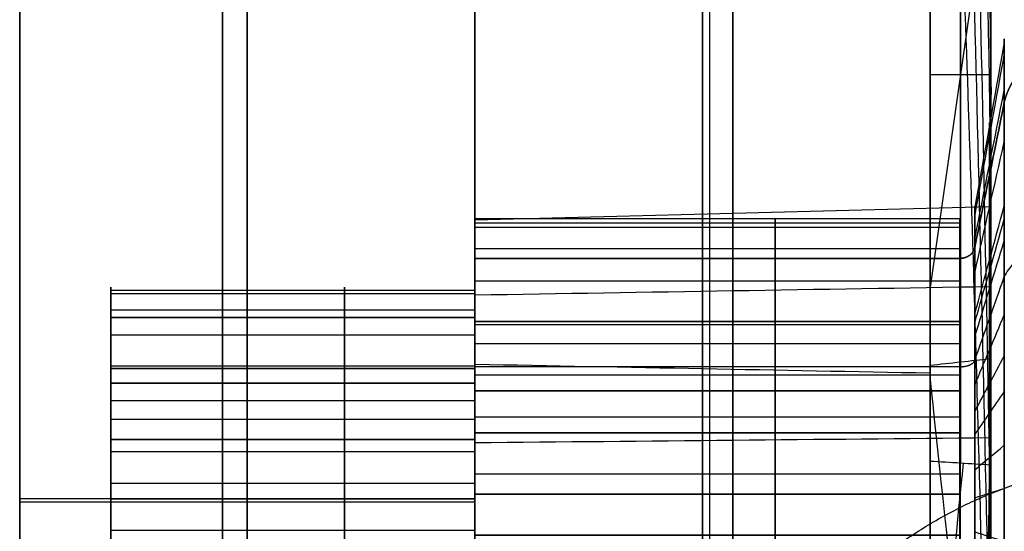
# Model space of a CAD drawing. Header units: millimetres. Extents: x 2083 to 2554, y -1671 to -6.
# Tile 14 of 256: x 2300.62 to 2307.1, y -57.92 to -54.55. Entities that reach past the tile are written whole.
import ezdxf

# ---------------------------------------------------------------- set-up
doc = ezdxf.new("R2010")
doc.units = ezdxf.units.MM
doc.header["$MEASUREMENT"] = 0
for name, color, linetype, true_color in [('Base', 7, 'Continuous', 0x000000), ('Cord', 7, 'Continuous', 0x000000), ('Default', 7, 'Continuous', 0x000000)]:
    doc.layers.add(name, color=color, linetype=linetype, true_color=true_color)

# ---------------------------------------------------------------- blocks, each defined once
blk = doc.blocks.new('PRT0005_A')
at = {"layer": 'Default', "extrusion": (0, 1, 0)}
for centre, radius, start, end in [((-0.0004, 0.0004, 2.5), 22.5004, 272.55021, 357.44979), ((-0.0004, -0.0004, 2.5), 22.5004, 2.55021, 87.44979), ((0, 0, 1), 22.5, 180, 0), ((0, 0, 1), 22.5, 0, 180), ((0, 0, -0.5), 22.5, 270, 0), ((0, 0, -0.5), 22.5, 0, 90)]:
    blk.add_arc(centre, radius, start, end, dxfattribs=at)
at = {"layer": 'Default'}
for points, knots in [([(0, 2.5, -48.5), (-0.731, 2.5, -48.5), (-2.1962, 2.5, -48.4672), (-5.1911, 2.5, -48.2629), (-9.0056, 2.5, -47.7335), (-13.6392, 2.5, -46.6259), (-19.7942, 2.5, -44.49), (-27.2535, 2.5, -40.5525), (-35.178, 2.5, -33.9179), (-41.506, 2.5, -25.7726), (-45.8843, 2.5, -16.7103), (-48.1002, 2.5, -7.9221), (-48.4998, 2.5, -2.4172), (-48.5, 2.5)], [0, 0, 0, 0, 0.0318, 0.063745, 0.127633, 0.191521, 0.255409, 0.383186, 0.510963, 0.638739, 0.766516, 0.894293, 1, 1, 1, 1]), ([(-48.5, 2.5), (-48.4998, 2.5, 2.4106), (-48.1018, 2.5, 7.9082), (-45.8919, 2.5, 16.6893), (-41.5182, 2.5, 25.7529), (-35.1943, 2.5, 33.901), (-27.2729, 2.5, 40.5395), (-19.8149, 2.5, 44.4809), (-13.6601, 2.5, 46.6198), (-9.0265, 2.5, 47.7296), (-5.2116, 2.5, 48.2607), (-2.2131, 2.5, 48.4665), (-0.7442, 2.5, 48.4998), (0, 2.5, 48.5)], [0, 0, 0, 0, 0.105434, 0.233229, 0.361024, 0.488819, 0.616614, 0.74441, 0.808307, 0.872205, 0.936102, 0.968051, 1, 1, 1, 1]), ([(48.4999, 0.8364, 0), (48.4998, 0.8364, -2.4106), (48.1018, 0.8364, -7.9082), (45.8918, 0.8364, -16.6893), (41.5182, 0.8364, -25.7529), (35.1943, 0.8364, -33.901), (27.2728, 0.8364, -40.5395), (19.8149, 0.8364, -44.4809), (13.6601, 0.8364, -46.6198), (9.0265, 0.8364, -47.7296), (5.2116, 0.8364, -48.2607), (2.2131, 0.8364, -48.4665), (0.0098, 0.8364, -48.5165), (-2.1928, 0.8364, -48.4674), (-5.1911, 0.8364, -48.2629), (-9.0056, 0.8364, -47.7335), (-13.6392, 0.8364, -46.6259), (-19.7942, 0.8364, -44.49), (-27.2535, 0.8364, -40.5525), (-35.178, 0.8364, -33.9179), (-41.506, 0.8364, -25.7726), (-45.8843, 0.8364, -16.7103), (-48.1002, 0.8364, -7.9221), (-48.4998, 0.8364, -2.4172), (-48.4999, 0.8364, 0)], [1.70615, 1.70615, 1.70615, 1.70615, 9.750509, 19.501019, 29.251528, 39.002037, 48.752547, 58.503056, 63.378311, 68.253565, 73.12882, 75.566447, 78.004075, 80.441702, 82.879329, 87.754584, 92.629839, 97.505093, 107.255602, 117.006112, 126.756621, 136.50713, 146.25764, 154.324059, 154.324059, 154.324059, 154.324059]), ([(-48.4999, 0.8364, 0), (-48.4998, 0.8364, 2.4106), (-48.1018, 0.8364, 7.9082), (-45.8918, 0.8364, 16.6893), (-41.5182, 0.8364, 25.7529), (-35.1943, 0.8364, 33.901), (-27.2728, 0.8364, 40.5395), (-19.8149, 0.8364, 44.4809), (-13.6601, 0.8364, 46.6198), (-9.0265, 0.8364, 47.7296), (-5.2116, 0.8364, 48.2607), (-2.2131, 0.8364, 48.4665), (-0.0098, 0.8364, 48.5165), (2.1928, 0.8364, 48.4674), (5.1911, 0.8364, 48.2629), (9.0056, 0.8364, 47.7335), (13.6392, 0.8364, 46.6259), (19.7942, 0.8364, 44.49), (27.2535, 0.8364, 40.5525), (35.178, 0.8364, 33.9179), (41.506, 0.8364, 25.7726), (45.8843, 0.8364, 16.7103), (48.1002, 0.8364, 7.9221), (48.4998, 0.8364, 2.4172), (48.4999, 0.8364, 0)], [1.70615, 1.70615, 1.70615, 1.70615, 9.750509, 19.501019, 29.251528, 39.002037, 48.752547, 58.503056, 63.378311, 68.253565, 73.12882, 75.566447, 78.004075, 80.441702, 82.879329, 87.754584, 92.629839, 97.505093, 107.255602, 117.006112, 126.756621, 136.50713, 146.25764, 154.324059, 154.324059, 154.324059, 154.324059]), ([(0, -0.5, -48.5), (-0.731, -0.5, -48.5), (-2.1962, -0.5, -48.4672), (-5.1911, -0.5, -48.2629), (-9.0056, -0.5, -47.7335), (-13.6392, -0.5, -46.6259), (-19.7942, -0.5, -44.49), (-27.2535, -0.5, -40.5525), (-35.178, -0.5, -33.9179), (-41.506, -0.5, -25.7726), (-45.8843, -0.5, -16.7103), (-48.1002, -0.5, -7.9221), (-48.4998, -0.5, -2.4172), (-48.5, -0.5)], [-1, -1, -1, -1, -0.9682, -0.936255, -0.872367, -0.808479, -0.744591, -0.616814, -0.489037, -0.361261, -0.233484, -0.105707, 0, 0, 0, 0]), ([(0, -0.5, 48.5), (-0.7442, -0.5, 48.4998), (-2.2131, -0.5, 48.4665), (-5.2116, -0.5, 48.2607), (-9.0265, -0.5, 47.7296), (-13.6601, -0.5, 46.6198), (-19.8149, -0.5, 44.4809), (-27.2729, -0.5, 40.5395), (-35.1943, -0.5, 33.901), (-41.5182, -0.5, 25.7529), (-45.8919, -0.5, 16.6893), (-48.1018, -0.5, 7.9082), (-48.4998, -0.5, 2.4106), (-48.5, -0.5)], [0, 0, 0, 0, 0.031949, 0.063898, 0.127795, 0.191693, 0.25559, 0.383386, 0.511181, 0.638976, 0.766771, 0.894566, 1, 1, 1, 1])]:
    blk.add_open_spline(points, degree=3, knots=knots, dxfattribs=at)
for points in [[(-13.6572, -0.5, 46.5374), (-13.6572, 1, 46.5374), (-13.6572, 2.5, 46.5374)], [(-13.6363, -0.5, -46.5435), (-13.6363, 1, -46.5435), (-13.6363, 2.5, -46.5435)]]:
    blk.add_open_spline(points, degree=2, dxfattribs=at)
blk = doc.blocks.new('7_A')
at = {"layer": 'Default'}
for p, q in [((-15.4928, 3, 22.9952), (-15.5793, -0.4, 22.9741)), ((-17.8502, -0.4, 21.2669), (-15.0485, 0, 18.2076)), ((-16.45, 0, 19.7641), (-16.45, -0.4, 19.7118)), ((-18.7622, -0.4, 22.393), (-15.3404, -0.4, 22.393)), ((-14.2585, -0.4, 17.3258), (-14.2585, -0.4, 21.5036)), ((-14.2585, -0.4, 25.4339), (-14.2585, -0.4, 27.2752))]:
    blk.add_line(p, q, dxfattribs=at)
at = {"layer": 'Default', "extrusion": (1.79068e-07, 1, 2.82063e-08)}
blk.add_arc((0.0817, 0.0491, 3), 29.0244, 300.9202, 351.04849, dxfattribs=at)
at = {"layer": 'Default', "extrusion": (2.64738e-08, 1, -2.64738e-08)}
blk.add_arc((0, 0, 3), 20, 270, 0, dxfattribs=at)
at = {"layer": 'Default', "extrusion": (-8.18948e-08, 1, -1.89271e-07)}
blk.add_arc((13.5497, 23.4688, 3), 2, 330, 76.30429, dxfattribs=at)
at = {"layer": 'Default', "extrusion": (2.04861e-07, 1, 2.37128e-08)}
blk.add_arc((13.5497, -23.4688, 3), 2, 210, 316.30429, dxfattribs=at)
at = {"layer": 'Default', "extrusion": (-6.51066e-08, 1, -1.6918e-07)}
blk.add_arc((-0.0834, 0.0462, 3), 29.0244, 60.9202, 111.04849, dxfattribs=at)
at = {"layer": 'Default', "extrusion": (2.12199e-14, 1, 0)}
blk.add_arc((0.0817, 0.0491, 1.2999), 29.0689, 300.93193, 351.04842, dxfattribs=at)
at = {"layer": 'Default', "extrusion": (0, 1, 0)}
for centre, radius, start, end in [((0, 0, 1.3), 20.0891, 180, 0), ((0, 0, 1.3), 20.0891, 0, 180), ((13.5497, 23.4688, 1.3), 2.0445, 225.02415, 76.13412), ((13.5497, -23.4688, 1.3), 2.0445, 105.02415, 316.13412)]:
    blk.add_arc(centre, radius, start, end, dxfattribs=at)
at = {"layer": 'Default', "extrusion": (-2.19346e-14, 1, 0)}
blk.add_arc((-0.0834, 0.0462, 1.2999), 29.0689, 60.93193, 111.04842, dxfattribs=at)
at = {"layer": 'Default', "extrusion": (0.110163, 0.993884, 0.007601)}
blk.add_arc((12.2079, 19.646, -1.4597), 3, 239.98412, 316.21592, dxfattribs=at)
at = {"layer": 'Default', "extrusion": (-0.051694, 0.991239, 0.121541)}
blk.add_arc((12.5918, -25.7132, -2.9725), 3, 198.06775, 295.49531, dxfattribs=at)
at = {"layer": 'Default', "extrusion": (5.79814e-08, 1, 1.36053e-07)}
blk.add_arc((13.5497, 23.4688, -0.4), 2.089, 330, 75.9712, dxfattribs=at)
at = {"layer": 'Default', "extrusion": (-8.39493e-09, 1, 1.89901e-08)}
blk.add_arc((13.5497, 23.4688, -0.4), 2.089, 225.19782, 330.00004, dxfattribs=at)
at = {"layer": 'Default', "extrusion": (-1.46816e-07, 1, -1.78133e-08)}
blk.add_arc((13.5497, -23.4688, -0.4), 2.089, 210, 315.9712, dxfattribs=at)
at = {"layer": 'Default'}
for points, degree in [([(0, 3, 39.5), (-1.7356, 3, 39.5), (-5.1719, 3, 39.2735), (-10.2619, 3, 38.2611), (-15.1666, 3, 36.5943), (-19.8123, 3, 34.3024), (-24.1176, 3, 31.4247), (-28.0105, 3, 28.0104), (-31.4248, 3, 24.1175), (-34.3025, 3, 19.8122), (-36.5944, 3, 15.1665), (-38.2611, 3, 10.2618), (-39.2735, 3, 5.1719), (-39.5, 3, 1.7356), (-39.5, 3)], 3), ([(-39.5, 3), (-39.5, 3, -1.7356), (-39.2735, 3, -5.1719), (-38.2611, 3, -10.2619), (-36.5943, 3, -15.1666), (-34.3024, 3, -19.8123), (-31.4247, 3, -24.1176), (-28.0104, 3, -28.0105), (-24.1175, 3, -31.4248), (-19.8122, 3, -34.3025), (-15.1665, 3, -36.5944), (-10.2618, 3, -38.2611), (-5.1719, 3, -39.2735), (-1.7356, 3, -39.5), (0, 3, -39.5)], 3), ([(-13.0374, 3, -21.5355), (-14.0573, 3, -20.9178), (-15.9862, 3, -19.5524), (-18.5776, 3, -17.1012), (-20.7908, 3, -14.3106), (-22.5871, 3, -11.235), (-23.9297, 3, -7.9303), (-24.5014, 3, -5.6372), (-24.7064, 3, -4.4626)], 3), ([(-15.0517, -0.4, -24.9207), (-15.033, 0.7333, -24.8973), (-15.0144, 1.8667, -24.8738), (-14.9957, 3, -24.8504)], 3), ([(-14.4819, 0, 36.5805), (-14.5012, 1, 36.6292), (-14.5205, 2, 36.6779), (-14.5397, 3, 36.7266)], 3), ([(-14.4819, 0, -36.5805), (-14.5012, 1, -36.6292), (-14.5205, 2, -36.6779), (-14.5397, 3, -36.7266)], 3), ([(-14.0561, -0.4, 25.4955), (-14.0451, 0.7333, 25.4676), (-14.0342, 1.8667, 25.4398), (-14.0232, 3, 25.4119)], 3), ([(-13.904, 0, -28.5437), (-15.2436, 0, -27.8912), (-17.8009, 0, -26.4147), (-21.3102, 0.0001, -23.6755), (-24.3965, 0.0001, -20.4801), (-27.009, 0.0002, -16.8864), (-29.0957, 0.0002, -12.9639), (-30.6169, 0.0002, -8.79), (-31.5426, 0.0003, -4.4356), (-31.75, 0.0003, -1.49), (-31.75, 0.0003, 0)], 3), ([(-14.5326, 0, 17.6346), (-16.4243, 0, 19.7355), (-18.316, 0, 21.8365)], 2), ([(-17.7675, 0, 26.3131), (-16.5327, 0, 27.1469), (-13.9753, 0, 28.6234), (-9.8485, 0.0001, 30.293), (-5.538, 0.0001, 31.368), (-1.1195, 0.0002, 31.8337), (3.3208, 0.0002, 31.6796), (7.6961, 0.0002, 30.91), (11.9299, 0.0003, 29.5345), (14.5846, 0.0003, 28.2413), (15.875, 0.0003, 27.4963)], 3), ([(-14.5769, -0.4, 17.6315), (-14.5621, -0.2667, 17.6325), (-14.5474, -0.1333, 17.6335), (-14.5326, 0, 17.6346)], 3), ([(-10.6782, 0, 17.0965), (-10.8768, 0, 16.9724), (-11.2922, 0, 16.7744), (-11.9975, 0, 16.6216), (-12.7068, 0, 16.6387), (-13.3847, 0, 16.8128), (-14.0218, 0, 17.1491), (-14.3726, 0, 17.4569), (-14.5326, 0, 17.6346)], 3), ([(-9.7529, 0, -26.7804), (-9.829, 0, -27.0144), (-10.0315, 0, -27.45), (-10.495, 0, -28.0285), (-11.0796, 0, -28.4686), (-11.7233, 0, -28.7483), (-12.4508, 0, -28.8756), (-13.2064, 0, -28.8144), (-13.6749, 0, -28.6552), (-13.904, 0, -28.5437)], 3), ([(-13.904, 0, -28.5437), (-13.8958, -0.1333, -28.5606), (-13.8876, -0.2667, -28.5776), (-13.8794, -0.4, -28.5945)], 3), ([(-18.369, -0.4, 21.843), (-16.4729, -0.4, 19.7372), (-14.5769, -0.4, 17.6315)], 2), ([(-14.7256, -0.4004, 28.1675), (-15.0814, -0.4003, 27.9816), (-15.7852, -0.4002, 27.5967), (-16.8189, -0.4001, 26.9793), (-17.4915, -0.4, 26.5422), (-17.8239, -0.4, 26.3172)], 3), ([(-17.031, -0.4004, -26.8365), (-16.6921, -0.4003, -27.0516), (-16.0068, -0.4002, -27.4687), (-14.9553, -0.4001, -28.0552), (-14.2405, -0.4, -28.4192), (-13.8794, -0.4, -28.5945)], 3), ([(-15.6022, -0.4002, -24.5823), (-16.3166, -0.4003, -25.7094), (-17.031, -0.4004, -26.8365)], 2), ([(-13.4878, -0.4002, 25.803), (-14.1067, -0.4003, 26.9853), (-14.7256, -0.4004, 28.1675)], 2), ([(-13.8794, -0.4, -28.5945), (-13.6533, -0.4, -28.7043), (-13.191, -0.4, -28.8606), (-12.4619, -0.4, -28.9245), (-11.7354, -0.4, -28.8076), (-11.0775, -0.4, -28.5294), (-10.4886, -0.4, -28.0911), (-10.0218, -0.4, -27.5181), (-9.8108, -0.4, -27.0718), (-9.7321, -0.4, -26.8295)], 3)]:
    blk.add_open_spline(points, degree=degree, dxfattribs=at)
for points, weights in [([(0, 3, 20), (-20, 3, 20), (-20, 3, 0)], [1, 0.707106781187, 1]), ([(-20.1572, 0, 0), (-20.1572, 0, 11.176), (-10.6782, 0, 17.0965)], [0.99999994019, 0.87456980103, 1]), ([(-15.0517, -0.4, -24.9207), (-15.3288, -0.4001, -24.7545), (-15.6022, -0.4002, -24.5823)], [0.999999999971, 0.999938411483, 0.999999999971]), ([(-14.0561, -0.4, 25.4955), (-13.7736, -0.4001, 25.6524), (-13.4878, -0.4002, 25.803)], [1, 0.999938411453, 1])]:
    blk.add_rational_spline(points, weights, degree=2, dxfattribs=at)
blk.add_rational_spline([(-15.2817, 3, 22.4688), (-14.7877, 3, 21.6131), (-13.808, 3, 21.4855), (-12.8283, 3, 21.3579), (-12.1316, 3, 22.0584)], [1, 0.896569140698, 1, 0.896569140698, 1], degree=2, knots=[0, 0, 0, 1.83534, 1.83534, 3.670679, 3.670679, 3.670679], dxfattribs=at)
for points, knots in [([(-39.4214, 1.5), (-39.4202, 1.5, 4.6471), (-38.146, 1.5, 12.1698), (-33.244, 1.5, 21.7005), (-28.0767, 1.5, 28.0763), (-21.6999, 1.5, 33.245), (-14.5544, 1.5, 36.9169), (-8.3818, 1.5, 38.6599), (-3.5216, 1.5, 39.3185), (0, 1.5, 39.4728), (3.5216, 1.5, 39.3185), (8.3818, 1.5, 38.6599), (14.5544, 1.5, 36.9169), (21.6999, 1.5, 33.245), (28.0767, 1.5, 28.0763), (33.244, 1.5, 21.7005), (38.1459, 1.5, 12.1698), (39.4202, 1.5, 4.6471), (39.4214, 1.5)], [1.392609, 1.392609, 1.392609, 1.392609, 16.962324, 24.747182, 32.53204, 40.316897, 48.101755, 55.886612, 59.779041, 63.67147, 67.563899, 71.456328, 79.241185, 87.026043, 94.810901, 102.595758, 110.380616, 125.950331, 125.950331, 125.950331, 125.950331]), ([(39.4214, 1.5), (39.4202, 1.5, -4.6471), (38.146, 1.5, -12.1698), (33.244, 1.5, -21.7005), (28.0767, 1.5, -28.0763), (21.6999, 1.5, -33.245), (14.5544, 1.5, -36.9169), (8.3818, 1.5, -38.6599), (3.5216, 1.5, -39.3185), (0, 1.5, -39.4728), (-3.5216, 1.5, -39.3185), (-8.3818, 1.5, -38.6599), (-14.5544, 1.5, -36.9169), (-21.6999, 1.5, -33.245), (-28.0767, 1.5, -28.0763), (-33.244, 1.5, -21.7005), (-38.1459, 1.5, -12.1698), (-39.4202, 1.5, -4.6471), (-39.4214, 1.5)], [1.392609, 1.392609, 1.392609, 1.392609, 16.962324, 24.747182, 32.53204, 40.316897, 48.101755, 55.886612, 59.779041, 63.67147, 67.563899, 71.456328, 79.241185, 87.026043, 94.810901, 102.595758, 110.380616, 125.950331, 125.950331, 125.950331, 125.950331]), ([(-13.0197, 1.3, -21.4941), (-15.7511, 1.3, -19.8387), (-21.0281, 1.3, -15.1562), (-24.0251, 1.3, -8.104), (-24.6626, 1.3, -4.4549)], [0.247869, 0.247869, 0.247869, 0.247869, 11.063619, 21.88653, 21.88653, 21.88653, 21.88653]), ([(-22.6216, 0.0002, 0), (-22.6203, -0.0653, -3.7902), (-20.6766, -0.2, -11.367), (-15.3207, -0.3347, -17.068), (-12.1213, -0.4002, -19.1)], [0.259147, 0.259147, 0.259147, 0.259147, 13.218096, 26.177042, 26.177042, 26.177042, 26.177042]), ([(-10.812, -0.4, -17.037), (-13.6646, -0.3335, -15.2226), (-16.051, -0.2667, -12.6783), (-19.299, -0.1333, -6.7556), (-20.1607, -0.0666, -3.3773), (-20.1572, 0, 0)], [-1, -1, -1, -1, -0.5, -0.5, 0, 0, 0, 0]), ([(-14.7256, -0.4004, 28.1675), (-10.0036, -0.3392, 30.6302), (-4.6531, -0.2696, 31.8795), (5.984, -0.1304, 31.6447), (11.2707, -0.0609, 30.1607), (15.875, 0.0003, 27.4963)], [-1, -1, -1, -1, -0.5, -0.5, 0, 0, 0, 0]), ([(0, 0, 39.3428), (-1.1715, 0, 39.3428), (-3.5146, 0, 39.2401), (-8.3651, 0, 38.5828), (-14.5254, 0, 36.8433), (-21.6566, 0, 33.1787), (-28.0207, 0, 28.0204), (-33.1777, 0, 21.6572), (-38.0699, 0, 12.1455), (-39.3416, 0, 4.6378), (-39.3428, 0)], [0, 0, 0, 0, 0.0625, 0.125, 0.25, 0.375, 0.5, 0.625, 0.75, 1, 1, 1, 1]), ([(-39.3428, 0), (-39.3416, 0, -4.6378), (-38.0699, 0, -12.1455), (-33.1777, 0, -21.6572), (-28.0207, 0, -28.0204), (-21.6566, 0, -33.1787), (-14.5254, 0, -36.8433), (-8.3651, 0, -38.5828), (-3.5146, 0, -39.2401), (-1.1715, 0, -39.3428), (0, 0, -39.3428)], [0, 0, 0, 0, 0.25, 0.375, 0.5, 0.625, 0.75, 0.875, 0.9375, 1, 1, 1, 1]), ([(-30.3482, -0.0299, -2.4676), (-29.9967, -0.0837, -6.7316), (-27.2499, -0.2112, -15.9196), (-20.6235, -0.3387, -22.9748), (-16.3168, -0.4006, -25.7096)], [2.975066, 2.975066, 2.975066, 2.975066, 16.728305, 33.127772, 33.127772, 33.127772, 33.127772]), ([(-28.8318, -0.0598, -4.4796), (-28.189, -0.1153, -8.5694), (-26.6617, -0.1741, -12.514), (-22.1157, -0.2902, -19.4191), (-19.0956, -0.3475, -22.3789), (-15.6022, -0.4002, -24.5823)], [0, 0, 0, 0, 0.5, 0.5, 1, 1, 1, 1]), ([(13.0371, -0.0299, 27.5161), (9.1686, -0.0837, 29.3437), (-0.1619, -0.2112, 31.5589), (-9.585, -0.3387, 29.3479), (-14.1068, -0.4006, 26.9855)], [2.975066, 2.975066, 2.975066, 2.975066, 16.728305, 33.127772, 33.127772, 33.127772, 33.127772]), ([(10.5365, -0.0598, 27.2088), (6.6732, -0.1153, 28.6971), (2.4934, -0.1741, 29.3467), (-5.7596, -0.2902, 28.8623), (-9.8329, -0.3475, 27.7267), (-13.4878, -0.4002, 25.803)], [0, 0, 0, 0, 0.5, 0.5, 1, 1, 1, 1]), ([(-13.4413, -0.4001, -21.1801), (-16.084, -0.3521, -19.5009), (-18.6137, -0.2982, -17.1785), (-22.5728, -0.1857, -11.4194), (-24.0067, -0.1273, -7.9919), (-24.6272, -0.0702, -4.4488)], [0, 0, 0, 0, 0.5, 0.5, 1, 1, 1, 1]), ([(-27.8384, -0.2, -15.3032), (-27.6447, -0.2, -15.6559), (-25.9343, -0.2, -18.6338), (-21.7268, -0.2, -23.7983), (-16.5827, -0.2, -27.2604), (-13.8917, -0.2, -28.5691)], [17.128849, 17.128849, 17.128849, 17.128849, 18.322065, 27.281024, 36.217899, 36.217899, 36.217899, 36.217899]), ([(0.6663, -0.2, 31.7603), (0.2639, -0.2, 31.7689), (-3.1702, -0.2, 31.7767), (-9.7465, -0.2, 30.7151), (-15.3169, -0.2, 27.9912), (-17.7957, -0.2, 26.3151)], [17.128849, 17.128849, 17.128849, 17.128849, 18.322065, 27.281024, 36.217899, 36.217899, 36.217899, 36.217899]), ([(-10.7182, -0.4, 17.0961), (-10.9194, -0.4, 16.97), (-11.339, -0.4, 16.77), (-12.0488, -0.4, 16.618), (-12.7521, -0.4, 16.6361), (-13.4313, -0.4, 16.8101), (-14.0722, -0.4, 17.1502), (-14.419, -0.4, 17.4561), (-14.5769, -0.4, 17.6315)], [-1, -1, -1, -1, -0.833334, -0.666668, -0.500001, -0.333334, -0.166667, 0, 0, 0, 0])]:
    blk.add_open_spline(points, degree=3, knots=knots, dxfattribs=at)
blk = doc.blocks.new('BASE1')
at = {"layer": 'Default', "extrusion": (1, 1.72595e-14, -3.45189e-13)}
blk.add_arc((-71.3574, 1705.202, 2303.6152), 52.6954, 0, 180, dxfattribs=at)
at = {"layer": 'Default', "extrusion": (1, 2.15743e-14, 3.2793e-13)}
blk.add_arc((-71.3574, 1705.202, 2303.6152), 52.6954, 180, 0, dxfattribs=at)
at = {"layer": 'Default', "extrusion": (1, 5.68434e-14, 2.27374e-13)}
blk.add_arc((-71.3574, 1705.2057, 2305.1151), 40, 359.9988, 180.00231, dxfattribs=at)
at = {"layer": 'Default', "extrusion": (1, 1.59162e-13, 2.50111e-13)}
blk.add_arc((-71.3574, 1705.2057, 2306.6151), 40, 360, 90, dxfattribs=at)
at = {"layer": 'Default', "extrusion": (1, -6.75424e-19, -4.25007e-14)}
blk.add_arc((-71.3574, 1705.202, 2306.6151), 32.1, 0, 179.99818, dxfattribs=at)
at = {"layer": 'Default', "extrusion": (1, 2.84217e-14, 0)}
blk.add_arc((-71.3574, 1705.2057, 2305.1151), 40, 180.00231, 305.64419, dxfattribs=at)
at = {"layer": 'Default', "extrusion": (1, -1.32671e-13, 4.73357e-13)}
blk.add_arc((-71.3574, 1705.2057, 2306.6151), 40, 270, 305.64419, dxfattribs=at)
at = {"layer": 'Default', "extrusion": (1, -3.10567e-14, -7.45291e-14)}
blk.add_arc((-71.3574, 1705.202, 2306.6151), 32.1, 179.99818, 303.31727, dxfattribs=at)
at = {"layer": 'Default'}
for points, weights, knots in [([(2303.6151, -111.3574, 1705.2041), (2303.6151, -111.3581, 1721.7731), (2303.6151, -99.6423, 1733.4894), (2303.6151, -87.9264, 1745.2057), (2303.6151, -71.3574, 1745.2057), (2303.6151, -54.7884, 1745.2057), (2303.6151, -43.0726, 1733.4894), (2303.6151, -31.3567, 1721.773), (2303.6151, -31.3574, 1705.204)], [1, 0.923875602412, 1, 0.923875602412, 1, 0.923875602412, 1, 0.923875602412, 1], [0, 0, 0, 31.416748, 31.416748, 62.833496, 62.833496, 94.250244, 94.250244, 125.666992, 125.666992, 125.666992]), ([(2303.6151, -48.0474, 1672.6996), (2303.6151, -67.8974, 1658.4653), (2303.6151, -89.6269, 1669.6216), (2303.6151, -111.3564, 1680.7779), (2303.6151, -111.3574, 1705.2041)], [1, 0.853455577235, 1, 0.853455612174, 0.999999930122], [0, 0, 0, 43.857295, 43.857295, 87.714579, 87.714579, 87.714579])]:
    blk.add_rational_spline(points, weights, degree=2, knots=knots, dxfattribs=at)
blk = doc.blocks.new('PRT0006_A')
at = {"layer": 'Default'}
for p, q in [((-14.0392, 410.6385, 218.5928), (-14.0392, 407.6385, 218.5928)), ((-15.9892, 409.1385, 220.9928), (-15.5392, 409.1385, 220.9928)), ((-15.5392, 409.1385, 218.5928), (-12.5392, 409.1385, 218.5928)), ((-12.5392, 409.1385, 220.9928), (-12.0892, 409.1385, 220.9928)), ((-14.0392, 407.6385, 220.9928), (-14.0392, 407.1885, 220.9928))]:
    blk.add_line(p, q, dxfattribs=at)
for centre, radius, start, end in [((-14.0392, 409.1385, 224.481), 3.1346, 90, 180), ((-14.0392, 409.1385, 224.481), 3.1346, 0, 90), ((-14.0392, 409.1385, 224.2866), 2.0323, 90, 180), ((-14.0392, 409.1385, 224.2866), 2.0323, 360, 90), ((-14.0392, 409.1385, 224.1882), 1.95, 90.0002, 180.0002), ((-14.0392, 409.1385, 224.1882), 1.95, 359.9998, 89.9998), ((-14.0392, 409.1385, 224.481), 3.1346, 180, 270), ((-14.0392, 409.1385, 224.2866), 2.0323, 180, 270), ((-14.0392, 409.1385, 224.1882), 1.95, 179.9998, 269.9998), ((-14.0392, 409.1385, 224.2866), 2.0323, 270, 360), ((-14.0392, 409.1385, 224.1882), 1.95, 270.0002, 0.0002), ((-14.0392, 409.1385, 224.481), 3.1346, 270, 360)]:
    blk.add_arc(centre, radius, start, end, dxfattribs=at)
for points, degree in [([(-15.1512, 410.8393, 224.2866), (-15.3522, 411.1468, 224.3513), (-15.5532, 411.4543, 224.4161), (-15.7542, 411.7617, 224.4809)], 3), ([(-12.9273, 410.8393, 224.2866), (-12.7263, 411.1468, 224.3513), (-12.5252, 411.4543, 224.4161), (-12.3242, 411.7617, 224.4809)], 3), ([(-15.4763, 410.5756, 224.2866), (-15.7361, 410.8354, 224.3514), (-15.9959, 411.0952, 224.4162), (-16.2557, 411.355, 224.481)], 3), ([(-12.6021, 410.5756, 224.2866), (-12.3423, 410.8354, 224.3514), (-12.0825, 411.0952, 224.4162), (-11.8227, 411.355, 224.481)], 3), ([(-15.1289, 410.7557, 224.1882), (-15.1289, 410.7557, 222.5905), (-15.1289, 410.7557, 220.9928)], 2), ([(-12.9503, 410.7562, 224.1882), (-12.9503, 410.7562, 222.5905), (-12.9503, 410.7562, 220.9928)], 2), ([(-15.4435, 410.4914, 224.1882), (-15.4435, 410.4914, 222.5905), (-15.4435, 410.4914, 220.9928)], 2), ([(-12.6355, 410.4921, 224.1882), (-12.6355, 410.4921, 222.5905), (-12.6355, 410.4921, 220.9928)], 2), ([(-14.8774, 410.3825, 220.9928), (-14.8774, 410.3825, 219.7928), (-14.8774, 410.3825, 218.5928)], 2), ([(-13.2016, 410.3829, 220.9928), (-13.2016, 410.3829, 219.7928), (-13.2016, 410.3829, 218.5928)], 2), ([(-15.9291, 409.8867, 224.2867), (-16.2708, 410.022, 224.3515), (-16.6125, 410.1572, 224.4163), (-16.9541, 410.2925, 224.4811)], 3), ([(-12.1493, 409.8867, 224.2867), (-11.8076, 410.022, 224.3515), (-11.466, 410.1572, 224.4163), (-11.1243, 410.2925, 224.4811)], 3), ([(-15.6954, 410.1678, 224.1882), (-15.6954, 410.1678, 222.5905), (-15.6954, 410.1678, 220.9928)], 2), ([(-15.1195, 410.1792, 220.9928), (-15.1195, 410.1792, 219.7928), (-15.1195, 410.1792, 218.5928)], 2), ([(-12.9595, 410.1797, 220.9928), (-12.9595, 410.1797, 219.7928), (-12.9595, 410.1797, 218.5928)], 2), ([(-12.3835, 410.1686, 224.1882), (-12.3835, 410.1686, 222.5905), (-12.3835, 410.1686, 220.9928)], 2), ([(-15.8708, 409.8078, 224.1882), (-15.8708, 409.8078, 222.5905), (-15.8708, 409.8078, 220.9928)], 2), ([(-12.208, 409.8086, 224.1882), (-12.208, 409.8086, 222.5905), (-12.208, 409.8086, 220.9928)], 2), ([(-15.4481, 409.6533, 220.9928), (-15.4481, 409.6533, 219.7928), (-15.4481, 409.6533, 218.5928)], 2), ([(-12.6306, 409.654, 220.9928), (-12.6306, 409.654, 219.7928), (-12.6306, 409.654, 218.5928)], 2), ([(-17.1738, 409.1385, 224.481), (-16.8064, 409.1385, 224.4162), (-16.439, 409.1385, 224.3514), (-16.0715, 409.1385, 224.2866)], 3), ([(-16.0715, 409.1385, 224.2866), (-16.439, 409.1385, 224.3514), (-16.8064, 409.1385, 224.4162), (-17.1738, 409.1385, 224.481)], 3), ([(-17.1737, 409.1385, 224.481), (-17.1737, 409.1385, 224.481), (-17.1738, 409.1385, 224.481), (-17.1738, 409.1385, 224.481)], 3), ([(-15.9892, 409.1385, 220.9928), (-15.9892, 409.1385, 222.5905), (-15.9892, 409.1385, 224.1882)], 2), ([(-15.5392, 409.1385, 218.5928), (-15.5392, 409.1385, 219.7928), (-15.5392, 409.1385, 220.9928)], 2), ([(-12.5392, 409.1385, 220.9928), (-12.5392, 409.1385, 219.7928), (-12.5392, 409.1385, 218.5928)], 2), ([(-12.0892, 409.1385, 224.1882), (-12.0892, 409.1385, 222.5905), (-12.0892, 409.1385, 220.9928)], 2), ([(-12.0069, 409.1385, 224.2866), (-11.6395, 409.1385, 224.3514), (-11.2721, 409.1385, 224.4162), (-10.9046, 409.1385, 224.481)], 3), ([(-12.0069, 409.1385, 224.2866), (-11.6395, 409.1385, 224.3514), (-11.2721, 409.1385, 224.4162), (-10.9046, 409.1385, 224.481)], 3), ([(-10.9814, 409.1385, 224.4674), (-10.9558, 409.1385, 224.472), (-10.9302, 409.1385, 224.4765), (-10.9046, 409.1385, 224.481)], 3), ([(-15.4479, 408.6231, 220.9928), (-15.4479, 408.6231, 219.7928), (-15.4479, 408.6231, 218.5928)], 2), ([(-12.6303, 408.6237, 220.9928), (-12.6303, 408.6237, 219.7928), (-12.6303, 408.6237, 218.5928)], 2), ([(-15.8705, 408.4684, 224.1882), (-15.8705, 408.4684, 222.5905), (-15.8705, 408.4684, 220.9928)], 2), ([(-12.2077, 408.4693, 224.1882), (-12.2077, 408.4693, 222.5905), (-12.2077, 408.4693, 220.9928)], 2), ([(-15.9291, 408.3903, 224.2867), (-16.2708, 408.255, 224.3515), (-16.6125, 408.1198, 224.4163), (-16.9541, 407.9845, 224.4811)], 3), ([(-12.1493, 408.3903, 224.2867), (-11.8076, 408.255, 224.3515), (-11.466, 408.1198, 224.4163), (-11.1243, 407.9845, 224.4811)], 3), ([(-15.6949, 408.1084, 224.1882), (-15.6949, 408.1084, 222.5905), (-15.6949, 408.1084, 220.9928)], 2), ([(-15.119, 408.0973, 220.9928), (-15.119, 408.0973, 219.7928), (-15.119, 408.0973, 218.5928)], 2), ([(-12.959, 408.0978, 220.9928), (-12.959, 408.0978, 219.7928), (-12.959, 408.0978, 218.5928)], 2), ([(-12.383, 408.1092, 224.1882), (-12.383, 408.1092, 222.5905), (-12.383, 408.1092, 220.9928)], 2), ([(-14.8768, 407.8942, 220.9928), (-14.8768, 407.8942, 219.7928), (-14.8768, 407.8942, 218.5928)], 2), ([(-13.201, 407.8946, 220.9928), (-13.201, 407.8946, 219.7928), (-13.201, 407.8946, 218.5928)], 2), ([(-15.4429, 407.7849, 224.1882), (-15.4429, 407.7849, 222.5905), (-15.4429, 407.7849, 220.9928)], 2), ([(-12.6349, 407.7856, 224.1882), (-12.6349, 407.7856, 222.5905), (-12.6349, 407.7856, 220.9928)], 2), ([(-14.6033, 407.7486, 220.9928), (-14.6033, 407.7486, 219.7928), (-14.6033, 407.7486, 218.5928)], 2), ([(-13.4745, 407.7489, 220.9928), (-13.4745, 407.7489, 219.7928), (-13.4745, 407.7489, 218.5928)], 2), ([(-15.4763, 407.7014, 224.2866), (-15.7361, 407.4416, 224.3514), (-15.9959, 407.1818, 224.4162), (-16.2557, 406.922, 224.481)], 3), ([(-14.318, 407.6647, 220.9928), (-14.318, 407.6647, 219.7928), (-14.318, 407.6647, 218.5928)], 2), ([(-13.7598, 407.6648, 220.9928), (-13.7598, 407.6648, 219.7928), (-13.7598, 407.6648, 218.5928)], 2), ([(-12.6021, 407.7014, 224.2866), (-12.3423, 407.4416, 224.3514), (-12.0825, 407.1818, 224.4162), (-11.8227, 406.922, 224.481)], 3), ([(-14.1767, 407.6448, 220.9928), (-14.1767, 407.6448, 219.7928), (-14.1767, 407.6448, 218.5928)], 2), ([(-14.0389, 407.6385, 220.9928), (-14.0389, 407.6385, 219.7928), (-14.0389, 407.6385, 218.5928)], 2), ([(-13.9011, 407.6449, 220.9928), (-13.9011, 407.6449, 219.7928), (-13.9011, 407.6449, 218.5928)], 2), ([(-15.1281, 407.5209, 224.1882), (-15.1281, 407.5209, 222.5905), (-15.1281, 407.5209, 220.9928)], 2), ([(-12.9496, 407.5214, 224.1882), (-12.9496, 407.5214, 222.5905), (-12.9496, 407.5214, 220.9928)], 2), ([(-15.1512, 407.4377, 224.2866), (-15.3522, 407.1303, 224.3513), (-15.5532, 406.8228, 224.4161), (-15.7542, 406.5153, 224.4809)], 3), ([(-12.9273, 407.4377, 224.2866), (-12.7263, 407.1303, 224.3513), (-12.5252, 406.8228, 224.4161), (-12.3242, 406.5153, 224.4809)], 3), ([(-14.7726, 407.3317, 224.1882), (-14.7726, 407.3317, 222.5905), (-14.7726, 407.3317, 220.9928)], 2), ([(-13.305, 407.332, 224.1882), (-13.305, 407.332, 222.5905), (-13.305, 407.332, 220.9928)], 2), ([(-14.7872, 407.2491, 224.2866), (-14.9224, 406.9076, 224.3513), (-15.0577, 406.566, 224.4161), (-15.1929, 406.2244, 224.4809)], 3), ([(-14.4017, 407.2225, 224.1882), (-14.4017, 407.2225, 222.5905), (-14.4017, 407.2225, 220.9928)], 2), ([(-13.6759, 407.2227, 224.1882), (-13.6759, 407.2227, 222.5905), (-13.6759, 407.2227, 220.9928)], 2), ([(-13.2912, 407.2491, 224.2866), (-13.156, 406.9076, 224.3513), (-13.0208, 406.566, 224.4161), (-12.8856, 406.2244, 224.4809)], 3), ([(-14.409, 407.1402, 224.2866), (-14.4759, 406.779, 224.3514), (-14.5427, 406.4177, 224.4162), (-14.6096, 406.0564, 224.4809)], 3), ([(-14.218, 407.1967, 224.1882), (-14.218, 407.1967, 222.5905), (-14.218, 407.1967, 220.9928)], 2), ([(-14.0388, 407.1885, 224.1882), (-14.0388, 407.1885, 222.5905), (-14.0388, 407.1885, 220.9928)], 2), ([(-13.8596, 407.1968, 224.1882), (-13.8596, 407.1968, 222.5905), (-13.8596, 407.1968, 220.9928)], 2), ([(-13.6694, 407.1402, 224.2866), (-13.6026, 406.779, 224.3514), (-13.5357, 406.4177, 224.4162), (-13.4689, 406.0564, 224.4809)], 3), ([(-14.2218, 407.1144, 224.2866), (-14.2548, 406.7485, 224.3514), (-14.2879, 406.3826, 224.4162), (-14.3209, 406.0167, 224.481)], 3), ([(-14.0392, 407.1062, 224.2866), (-14.0392, 406.7388, 224.3514), (-14.0392, 406.3714, 224.4162), (-14.0392, 406.0039, 224.481)], 3), ([(-13.8566, 407.1144, 224.2866), (-13.8236, 406.7485, 224.3514), (-13.7906, 406.3826, 224.4162), (-13.7576, 406.0167, 224.481)], 3)]:
    blk.add_open_spline(points, degree=degree, dxfattribs=at)
for points, knots in [([(-11.4556, 409.1385, 224.3838), (-11.4557, 409.4431, 224.3838), (-11.5659, 410.101, 224.3838), (-12.0593, 410.8659, 224.3838), (-12.6172, 411.3173, 224.3838), (-13.0853, 411.558, 224.3838), (-13.4899, 411.6722, 224.3838), (-13.8084, 411.7154, 224.3838), (-14.0392, 411.7255, 224.3838), (-14.27, 411.7154, 224.3838), (-14.5885, 411.6722, 224.3838), (-14.9931, 411.558, 224.3838), (-15.4613, 411.3173, 224.3838), (-16.0192, 410.8659, 224.3838), (-16.5125, 410.101, 224.3838), (-16.6227, 409.4431, 224.3838), (-16.6228, 409.1385, 224.3838)], [0, 0, 0, 0, 0.125, 0.25, 0.3125, 0.375, 0.4375, 0.46875, 0.5, 0.53125, 0.5625, 0.625, 0.6875, 0.75, 0.875, 1, 1, 1, 1]), ([(-15.9892, 409.1385, 220.9928), (-15.9892, 409.2534, 220.9928), (-15.9688, 409.4918, 220.9928), (-15.8653, 409.8585, 220.9928), (-15.6837, 410.2119, 220.9928), (-15.428, 410.5273, 220.9928), (-15.1126, 410.783, 220.9928), (-14.8181, 410.9343, 220.9928), (-14.5758, 411.0164, 220.9928), (-14.3937, 411.059, 220.9928), (-14.2437, 411.0794, 220.9928), (-14.1258, 411.0872, 220.9928), (-14.0681, 411.0885, 220.9928), (-14.0392, 411.0885, 220.9928)], [0, 0, 0, 0, 0.125, 0.25, 0.375, 0.5, 0.625, 0.75, 0.8125, 0.875, 0.9375, 0.96875, 1, 1, 1, 1]), ([(-15.9892, 409.1385, 222.9712), (-15.989, 409.3531, 222.9712), (-15.9329, 409.7091, 222.9712), (-15.7085, 410.174, 222.9712), (-15.4542, 410.5015, 222.9712), (-15.1358, 410.7684, 222.9712), (-14.7758, 410.9587, 222.9712), (-14.4637, 411.049, 222.9712), (-14.2177, 411.0832, 222.9712), (-14.0396, 411.0912, 222.9712), (-13.8615, 411.0832, 222.9712), (-13.6156, 411.0492, 222.9712), (-13.3034, 410.959, 222.9712), (-12.9434, 410.769, 222.9712), (-12.6248, 410.5022, 222.9712), (-12.3705, 410.1748, 222.9712), (-12.1456, 409.7097, 222.9712), (-12.0894, 409.3534, 222.9712), (-12.0892, 409.1385, 222.9712)], [0.0109317, 0.0109317, 0.0109317, 0.0109317, 0.125, 0.1875, 0.25, 0.3125, 0.375, 0.4375, 0.46875, 0.5, 0.53125, 0.5625, 0.625, 0.6875, 0.75, 0.8125, 0.875, 0.9892096, 0.9892096, 0.9892096, 0.9892096]), ([(-14.0392, 411.0885, 220.9928), (-13.98, 411.0885, 220.9928), (-13.8614, 411.0832, 220.9928), (-13.6156, 411.0492, 220.9928), (-13.3034, 410.959, 220.9928), (-12.9434, 410.769, 220.9928), (-12.6248, 410.5022, 220.9928), (-12.3705, 410.1748, 220.9928), (-12.1456, 409.7097, 220.9928), (-12.0894, 409.3534, 220.9928), (-12.0892, 409.1385, 220.9928)], [0, 0, 0, 0, 0.063745, 0.127632, 0.255408, 0.383183, 0.510958, 0.638734, 0.766509, 1, 1, 1, 1]), ([(-15.5392, 409.1385, 220.9928), (-15.5391, 409.3036, 220.9928), (-15.4813, 409.6746, 220.9928), (-15.2097, 410.1187, 220.9928), (-14.8827, 410.3923, 220.9928), (-14.6059, 410.5386, 220.9928), (-14.3657, 410.6081, 220.9928), (-14.1765, 410.6344, 220.9928), (-14.0852, 410.6385, 220.9928), (-14.0392, 410.6385, 220.9928)], [-1, -1, -1, -1, -0.766763, -0.511175, -0.383381, -0.255588, -0.127794, -0.063897, 0, 0, 0, 0]), ([(-14.0392, 410.6385, 218.5928), (-14.0852, 410.6385, 218.5928), (-14.1765, 410.6344, 218.5928), (-14.3657, 410.6081, 218.5928), (-14.6059, 410.5386, 218.5928), (-14.8827, 410.3923, 218.5928), (-15.2097, 410.1187, 218.5928), (-15.4813, 409.6746, 218.5928), (-15.5391, 409.3036, 218.5928), (-15.5392, 409.1385, 218.5928)], [-1, -1, -1, -1, -0.936103, -0.872206, -0.744412, -0.616619, -0.488825, -0.233237, 0, 0, 0, 0]), ([(-15.5392, 409.1385, 220.1337), (-15.5391, 409.3036, 220.1337), (-15.4813, 409.6746, 220.1337), (-15.2097, 410.1187, 220.1337), (-14.8826, 410.3923, 220.1337), (-14.6059, 410.5386, 220.1337), (-14.3657, 410.6081, 220.1337), (-14.1765, 410.6344, 220.1337), (-14.0395, 410.6406, 220.1337), (-13.9025, 410.6345, 220.1337), (-13.7134, 410.6083, 220.1337), (-13.4732, 410.5389, 220.1337), (-13.1964, 410.3927, 220.1337), (-12.8692, 410.1193, 220.1337), (-12.5972, 409.6751, 220.1337), (-12.5393, 409.3038, 220.1337), (-12.5392, 409.1385, 220.1337)], [0.0109309, 0.0109309, 0.0109309, 0.0109309, 0.125, 0.25, 0.3125, 0.375, 0.4375, 0.46875, 0.5, 0.53125, 0.5625, 0.625, 0.6875, 0.75, 0.875, 0.9892104, 0.9892104, 0.9892104, 0.9892104]), ([(-12.5392, 409.1385, 218.5928), (-12.5393, 409.3038, 218.5928), (-12.5972, 409.6751, 218.5928), (-12.8692, 410.1193, 218.5928), (-13.1964, 410.3927, 218.5928), (-13.4732, 410.5389, 218.5928), (-13.7134, 410.6083, 218.5928), (-13.9024, 410.6344, 218.5928), (-13.9936, 410.6385, 218.5928), (-14.0392, 410.6385, 218.5928)], [-1, -1, -1, -1, -0.766508, -0.510958, -0.383182, -0.255407, -0.127632, -0.063745, 0, 0, 0, 0]), ([(-14.0392, 410.6385, 220.9928), (-14.017, 410.6385, 220.9928), (-13.9726, 410.6375, 220.9928), (-13.8819, 410.6315, 220.9928), (-13.7666, 410.6158, 220.9928), (-13.6264, 410.583, 220.9928), (-13.4401, 410.5199, 220.9928), (-13.2135, 410.4035, 220.9928), (-12.9709, 410.2068, 220.9928), (-12.7742, 409.9642, 220.9928), (-12.6345, 409.6924, 220.9928), (-12.5549, 409.4103, 220.9928), (-12.5392, 409.2269, 220.9928), (-12.5392, 409.1385, 220.9928)], [-1, -1, -1, -1, -0.96875, -0.9375, -0.875, -0.8125, -0.75, -0.625, -0.5, -0.375, -0.25, -0.125, 0, 0, 0, 0]), ([(-17.587, 409.1385, 224.9734), (-17.587, 409.1385, 224.9433), (-17.5817, 409.1385, 224.8831), (-17.5465, 409.1385, 224.7573), (-17.451, 409.1385, 224.6093), (-17.3031, 409.1385, 224.5139), (-17.2087, 409.1385, 224.4874), (-17.1738, 409.1385, 224.481)], [0, 0, 0, 0, 0.142857, 0.285714, 0.571429, 0.857143, 1, 1, 1, 1]), ([(-16.6228, 409.1385, 224.3838), (-16.6227, 408.8339, 224.3838), (-16.5125, 408.176, 224.3838), (-16.0192, 407.4111, 224.3838), (-15.4613, 406.9598, 224.3838), (-14.9931, 406.719, 224.3838), (-14.5885, 406.6048, 224.3838), (-14.27, 406.5617, 224.3838), (-14.0392, 406.5516, 224.3838), (-13.8084, 406.5617, 224.3838), (-13.4899, 406.6048, 224.3838), (-13.0853, 406.719, 224.3838), (-12.6172, 406.9598, 224.3838), (-12.0593, 407.4111, 224.3838), (-11.5659, 408.176, 224.3838), (-11.4557, 408.8339, 224.3838), (-11.4556, 409.1385, 224.3838)], [0, 0, 0, 0, 0.125, 0.25, 0.3125, 0.375, 0.4375, 0.46875, 0.5, 0.53125, 0.5625, 0.625, 0.6875, 0.75, 0.875, 1, 1, 1, 1]), ([(-14.0392, 407.1885, 220.9928), (-14.0681, 407.1885, 220.9928), (-14.1258, 407.1898, 220.9928), (-14.2437, 407.1977, 220.9928), (-14.3937, 407.218, 220.9928), (-14.5758, 407.2606, 220.9928), (-14.8181, 407.3427, 220.9928), (-15.1126, 407.494, 220.9928), (-15.428, 407.7497, 220.9928), (-15.6837, 408.0651, 220.9928), (-15.8653, 408.4185, 220.9928), (-15.9688, 408.7852, 220.9928), (-15.9892, 409.0236, 220.9928), (-15.9892, 409.1385, 220.9928)], [0, 0, 0, 0, 0.03125, 0.0625, 0.125, 0.1875, 0.25, 0.375, 0.5, 0.625, 0.75, 0.875, 1, 1, 1, 1]), ([(-12.0892, 409.1385, 222.9712), (-12.0894, 408.9239, 222.9712), (-12.1455, 408.568, 222.9712), (-12.37, 408.103, 222.9712), (-12.6242, 407.7755, 222.9712), (-12.9427, 407.5086, 222.9712), (-13.3026, 407.3184, 222.9712), (-13.6147, 407.228, 222.9712), (-13.8607, 407.1939, 222.9712), (-14.0388, 407.1859, 222.9712), (-14.2169, 407.1938, 222.9712), (-14.4628, 407.2278, 222.9712), (-14.775, 407.318, 222.9712), (-15.135, 407.5081, 222.9712), (-15.4536, 407.7748, 222.9712), (-15.708, 408.1023, 222.9712), (-15.9328, 408.5674, 222.9712), (-15.989, 408.9237, 222.9712), (-15.9892, 409.1385, 222.9712)], [0.0109317, 0.0109317, 0.0109317, 0.0109317, 0.125, 0.1875, 0.25, 0.3125, 0.375, 0.4375, 0.46875, 0.5, 0.53125, 0.5625, 0.625, 0.6875, 0.75, 0.8125, 0.875, 0.9892096, 0.9892096, 0.9892096, 0.9892096]), ([(-15.5392, 409.1385, 220.9928), (-15.5391, 408.9732, 220.9928), (-15.4812, 408.602, 220.9928), (-15.2093, 408.1578, 220.9928), (-14.8821, 407.8843, 220.9928), (-14.6052, 407.7381, 220.9928), (-14.3651, 407.6688, 220.9928), (-14.176, 407.6426, 220.9928), (-14.0848, 407.6385, 220.9928), (-14.0392, 407.6385, 220.9928)], [0, 0, 0, 0, 0.233492, 0.489042, 0.616818, 0.744593, 0.872368, 0.936255, 1, 1, 1, 1]), ([(-15.5392, 409.1385, 218.5928), (-15.5392, 409.0501, 218.5928), (-15.5235, 408.8667, 218.5928), (-15.4439, 408.5847, 218.5928), (-15.3042, 408.3128, 218.5928), (-15.1075, 408.0702, 218.5928), (-14.8649, 407.8735, 218.5928), (-14.6384, 407.7571, 218.5928), (-14.452, 407.694, 218.5928), (-14.3119, 407.6612, 218.5928), (-14.1965, 407.6456, 218.5928), (-14.1059, 407.6395, 218.5928), (-14.0614, 407.6385, 218.5928), (-14.0392, 407.6385, 218.5928)], [-1, -1, -1, -1, -0.875, -0.75, -0.625, -0.5, -0.375, -0.25, -0.1875, -0.125, -0.0625, -0.03125, 0, 0, 0, 0]), ([(-12.5392, 409.1385, 220.1337), (-12.5393, 408.9734, 220.1337), (-12.5971, 408.6024, 220.1337), (-12.8687, 408.1583, 220.1337), (-13.1958, 407.8848, 220.1337), (-13.4726, 407.7384, 220.1337), (-13.7127, 407.6689, 220.1337), (-13.9019, 407.6426, 220.1337), (-14.0389, 407.6365, 220.1337), (-14.1759, 407.6426, 220.1337), (-14.3651, 407.6688, 220.1337), (-14.6052, 407.7381, 220.1337), (-14.8821, 407.8843, 220.1337), (-15.2093, 408.1578, 220.1337), (-15.4812, 408.602, 220.1337), (-15.5391, 408.9732, 220.1337), (-15.5392, 409.1385, 220.1337)], [0.0109309, 0.0109309, 0.0109309, 0.0109309, 0.125, 0.25, 0.3125, 0.375, 0.4375, 0.46875, 0.5, 0.53125, 0.5625, 0.625, 0.6875, 0.75, 0.875, 0.9892104, 0.9892104, 0.9892104, 0.9892104]), ([(-12.0892, 409.1385, 220.9928), (-12.0892, 409.0236, 220.9928), (-12.1096, 408.7852, 220.9928), (-12.2131, 408.4185, 220.9928), (-12.3947, 408.0651, 220.9928), (-12.6504, 407.7497, 220.9928), (-12.9658, 407.494, 220.9928), (-13.2603, 407.3427, 220.9928), (-13.5026, 407.2606, 220.9928), (-13.6848, 407.218, 220.9928), (-13.8347, 407.1977, 220.9928), (-13.9526, 407.1898, 220.9928), (-14.0103, 407.1885, 220.9928), (-14.0392, 407.1885, 220.9928)], [0, 0, 0, 0, 0.125, 0.25, 0.375, 0.5, 0.625, 0.75, 0.8125, 0.875, 0.9375, 0.96875, 1, 1, 1, 1]), ([(-14.0392, 407.6385, 220.9928), (-14.017, 407.6385, 220.9928), (-13.9726, 407.6395, 220.9928), (-13.8819, 407.6456, 220.9928), (-13.7666, 407.6612, 220.9928), (-13.6264, 407.694, 220.9928), (-13.4401, 407.7571, 220.9928), (-13.2135, 407.8735, 220.9928), (-12.9709, 408.0702, 220.9928), (-12.7742, 408.3128, 220.9928), (-12.6345, 408.5847, 220.9928), (-12.5549, 408.8667, 220.9928), (-12.5392, 409.0501, 220.9928), (-12.5392, 409.1385, 220.9928)], [0, 0, 0, 0, 0.03125, 0.0625, 0.125, 0.1875, 0.25, 0.375, 0.5, 0.625, 0.75, 0.875, 1, 1, 1, 1]), ([(-14.0392, 407.6385, 218.5928), (-14.017, 407.6385, 218.5928), (-13.9726, 407.6395, 218.5928), (-13.8819, 407.6456, 218.5928), (-13.7666, 407.6612, 218.5928), (-13.6264, 407.694, 218.5928), (-13.4401, 407.7571, 218.5928), (-13.2135, 407.8735, 218.5928), (-12.9709, 408.0702, 218.5928), (-12.7742, 408.3128, 218.5928), (-12.6345, 408.5847, 218.5928), (-12.5549, 408.8667, 218.5928), (-12.5392, 409.0501, 218.5928), (-12.5392, 409.1385, 218.5928)], [-1, -1, -1, -1, -0.96875, -0.9375, -0.875, -0.8125, -0.75, -0.625, -0.5, -0.375, -0.25, -0.125, 0, 0, 0, 0]), ([(-10.9046, 409.1385, 224.481), (-10.8697, 409.1385, 224.4874), (-10.7753, 409.1385, 224.5139), (-10.6274, 409.1385, 224.6093), (-10.5319, 409.1385, 224.7573), (-10.4967, 409.1385, 224.8831), (-10.4915, 409.1385, 224.9433), (-10.4915, 409.1385, 224.9734)], [0, 0, 0, 0, 0.142857, 0.428571, 0.714286, 0.857143, 1, 1, 1, 1]), ([(-14.0392, 405.5908, 224.9734), (-14.0392, 405.5908, 224.9433), (-14.0392, 405.596, 224.8831), (-14.0392, 405.6312, 224.7573), (-14.0392, 405.7267, 224.6093), (-14.0392, 405.8746, 224.5139), (-14.0392, 405.969, 224.4874), (-14.0392, 406.0039, 224.481)], [0.012355, 0.012355, 0.012355, 0.012355, 0.151731, 0.2911069, 0.5698589, 0.8486108, 0.9879868, 0.9879868, 0.9879868, 0.9879868])]:
    blk.add_open_spline(points, degree=3, knots=knots, dxfattribs=at)
for points, weights in [([(-15.9892, 409.1385, 224.1882), (-15.9892, 409.1385, 224.2382), (-16.0211, 409.1385, 224.2776), (-16.0715, 409.1385, 224.2866)], [0.0874286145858, 0.0724307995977, 0.0706090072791, 0.0819632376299]), ([(-12.0069, 409.1385, 224.2866), (-12.0574, 409.1385, 224.2776), (-12.0892, 409.1385, 224.2382), (-12.0892, 409.1385, 224.1882)], [0.0819632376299, 0.070609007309, 0.0724307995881, 0.0874286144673]), ([(-14.0392, 407.1885, 224.1882), (-14.0392, 407.1885, 224.2382), (-14.0392, 407.1567, 224.2776), (-14.0392, 407.1062, 224.2866)], [0.0874286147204, 0.0724307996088, 0.0706090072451, 0.0819632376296])]:
    blk.add_rational_spline(points, weights, degree=3, dxfattribs=at)

msp = doc.modelspace()

# ---------------------------------------------------------------- linework, layer by layer
at = {"layer": 'Cord'}
msp.add_open_spline([(2310.4224, -71.1899, 1659.4743), (2309.8755, -71.1935, 1653.9307), (2308.9333, -71.5957, 1641.8492), (2307.8808, -72.8841, 1622.3525), (2307.0403, -74.722, 1600.1699), (2306.1447, -77.7839, 1566.0875), (2305.4995, -81.9362, 1519.0571), (2305.1957, -85.877, 1458.6874), (2305.1608, -87.1841, 1405.7365), (2305.1631, -86.2606, 1362.2788), (2305.1626, -83.8369, 1318.4168), (2305.1628, -79.6039, 1274.6272), (2305.1627, -74.2255, 1230.9107), (2305.1627, -68.3255, 1187.3786), (2305.1627, -60.3711, 1133.1675), (2305.1627, -52.7294, 1079.1306), (2305.1627, -47.4836, 1036.0573), (2305.1627, -43.1655, 993.9488), (2305.1627, -39.4227, 943.2535), (2305.1627, -37.5251, 894.3736), (2305.1627, -37.162, 858.2105), (2305.1627, -37.4231, 834.0938), (2305.1627, -38.1764, 812.4751), (2305.1627, -39.392, 793.6956), (2305.1627, -41.0286, 778.0959), (2305.1627, -42.5678, 768.8425), (2305.1627, -43.4854, 764.8309)], degree=3, knots=[0, 0, 0, 0, 16.576843, 36.182381, 58.520923, 83.27838, 138.763701, 200.071311, 264.709003, 297.582621, 330.456238, 396.471932, 429.53136, 462.590789, 528.252914, 593.915039, 626.304707, 658.428339, 720.897006, 778.777197, 805.158615, 829.386837, 851.127811, 870.051088, 885.834495, 898.176581, 898.176581, 898.176581, 898.176581], dxfattribs=at)
msp.add_rational_spline([(2305.1627, -60.4273, 1133.1582), (2305.1797, -63.3966, 1132.7304), (2308.1796, -63.3799, 1132.7328), (2311.1796, -63.3631, 1132.7352), (2311.1626, -60.3938, 1133.163), (2311.1457, -57.4245, 1133.5908), (2308.1458, -57.4413, 1133.5884), (2305.1458, -57.458, 1133.5859), (2305.1627, -60.4273, 1133.1582)], [1, 0.707106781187, 1, 0.707106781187, 1, 0.707106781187, 1, 0.707106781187, 1], degree=2, knots=[0, 0, 0, 4.712389, 4.712389, 9.424778, 9.424778, 14.137167, 14.137167, 18.849556, 18.849556, 18.849556], dxfattribs=at)

# ---------------------------------------------------------------- block references
at = {"layer": 'Base'}
msp.add_blockref('BASE1', (0, 0), dxfattribs=at)
at = {"layer": 'Base', "rotation": 270}
msp.add_blockref('PRT0005_A', (2301.1151, -71.3574, 1705.202), dxfattribs=at)
at = {"layer": 'Base', "extrusion": (0, 7.06626e-13, -1), "rotation": 270}
msp.add_blockref('7_A', (-2306.6151, -71.3574, -1705.202), dxfattribs=at)
at = {"layer": 'Base', "extrusion": (1, 0, 1.55173e-13), "rotation": 149.9999999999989}
msp.add_blockref('PRT0006_A', (134.6032, 2090.0184, 2082.622), dxfattribs=at)
at = {"layer": 'Base', "extrusion": (1, 0, 1.45043e-13), "rotation": 30.00000000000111}
msp.add_blockref('PRT0006_A', (158.9198, 1334.4322, 2082.622), dxfattribs=at)

doc.saveas('drawing.dxf')
